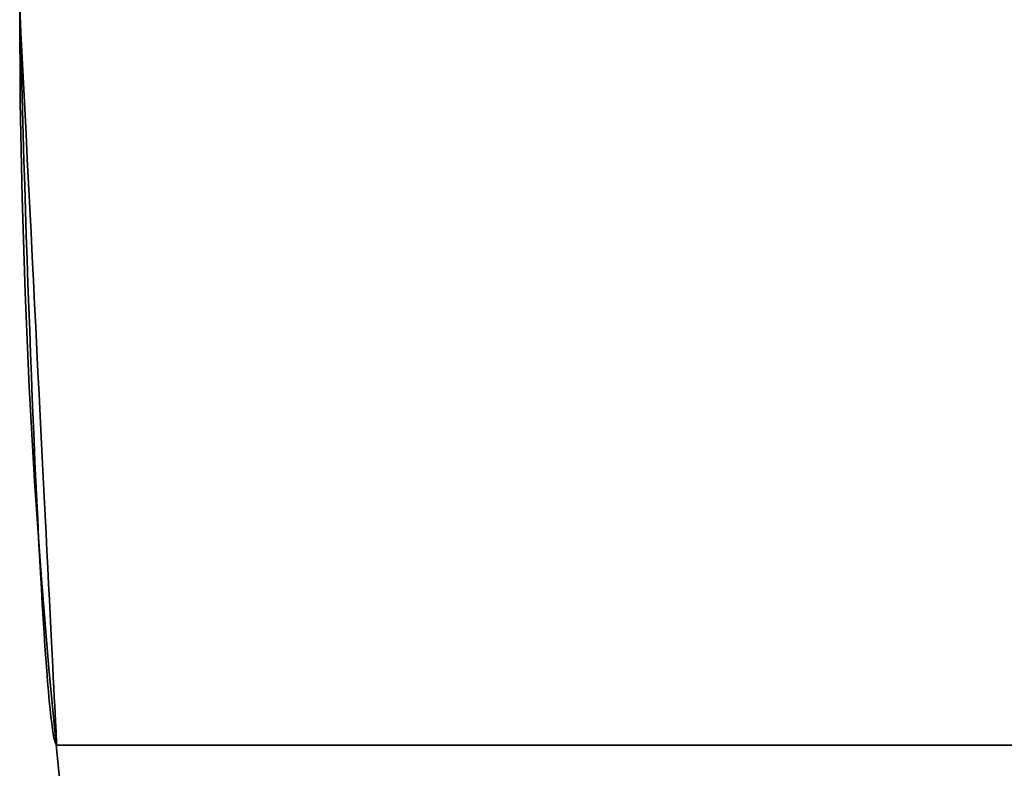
# Model space of a CAD drawing. Extents: x -3378 to 3007, y -425 to 173.
# Tile 119 of 256: x -1884.73 to -1882.73, y 72.45 to 73.98. Entities that reach past the tile are written whole.
import ezdxf

# ---------------------------------------------------------------- set-up
doc = ezdxf.new("R2010")
doc.units = 0
doc.layers.add('PREDEFINITO', color=7, linetype='CONTINUOUS')

msp = doc.modelspace()

# ---------------------------------------------------------------- linework, layer by layer
at = {"layer": 'PREDEFINITO'}
for p, q in [((-1884.7238, 73.9487, 2126.4991), (-1884.7252, 74.001, 2126.5)), ((-1884.7252, 74.001, 2123.5), (-1884.7238, 73.9487, 2123.5009)), ((-1884.7252, 74.001, 2347.0415), (-1884.7226, 73.9493, 2347.0424)), ((-1884.7226, 73.9493, 2350.0407), (-1884.7252, 74.001, 2350.0415)), ((-1884.7252, 74.001, 2570.5831), (-1884.7226, 73.9493, 2570.5839)), ((-1884.7226, 73.9493, 2573.5822), (-1884.7252, 74.001, 2573.5831)), ((-1884.7252, 74.001, 2797.1246), (-1884.7226, 73.9493, 2797.1238)), ((-1884.7226, 73.9493, 2794.1254), (-1884.7252, 74.001, 2794.1246)), ((-1884.7238, 73.9487, 3017.6671), (-1884.7252, 74.001, 3017.6661)), ((-1884.7252, 74.001, 3020.6661), (-1884.7238, 73.9487, 3020.6652)), ((-1884.7225, 73.8964, 2126.4963), (-1884.7238, 73.9487, 2126.4991)), ((-1884.7238, 73.9487, 2123.5009), (-1884.7225, 73.8964, 2123.5037)), ((-1884.7225, 73.8964, 3017.6698), (-1884.7238, 73.9487, 3017.6671)), ((-1884.7238, 73.9487, 3020.6652), (-1884.7225, 73.8964, 3020.6625)), ((-1884.7226, 73.9493, 2347.0424), (-1884.72, 73.8976, 2347.045)), ((-1884.72, 73.8976, 2350.0381), (-1884.7226, 73.9493, 2350.0407)), ((-1884.7226, 73.9493, 2570.5839), (-1884.72, 73.8976, 2570.5865)), ((-1884.72, 73.8976, 2573.5796), (-1884.7226, 73.9493, 2573.5822)), ((-1884.7226, 73.9493, 2797.1238), (-1884.72, 73.8976, 2797.1212)), ((-1884.72, 73.8976, 2794.1281), (-1884.7226, 73.9493, 2794.1254)), ((-1884.721, 73.8442, 2126.4918), (-1884.7225, 73.8964, 2126.4963)), ((-1884.7225, 73.8964, 2123.5037), (-1884.721, 73.8442, 2123.5082)), ((-1884.721, 73.8442, 3017.6744), (-1884.7225, 73.8964, 3017.6698)), ((-1884.7225, 73.8964, 3020.6625), (-1884.721, 73.8442, 3020.6579)), ((-1884.72, 73.8976, 2347.045), (-1884.7174, 73.846, 2347.0494)), ((-1884.7174, 73.846, 2350.0337), (-1884.72, 73.8976, 2350.0381)), ((-1884.72, 73.8976, 2570.5865), (-1884.7174, 73.846, 2570.5909)), ((-1884.7174, 73.846, 2573.5752), (-1884.72, 73.8976, 2573.5796)), ((-1884.72, 73.8976, 2797.1212), (-1884.7174, 73.846, 2797.1167)), ((-1884.7174, 73.846, 2794.1325), (-1884.72, 73.8976, 2794.1281)), ((-1884.7196, 73.7922, 2126.4854), (-1884.721, 73.8442, 2126.4918)), ((-1884.721, 73.8442, 2123.5082), (-1884.7196, 73.7922, 2123.5146)), ((-1884.7196, 73.7922, 3017.6808), (-1884.721, 73.8442, 3017.6744)), ((-1884.721, 73.8442, 3020.6579), (-1884.7196, 73.7922, 3020.6515)), ((-1884.7174, 73.846, 2347.0494), (-1884.7148, 73.7946, 2347.0556)), ((-1884.7148, 73.7946, 2350.0275), (-1884.7174, 73.846, 2350.0337)), ((-1884.7174, 73.846, 2570.5909), (-1884.7148, 73.7946, 2570.5971)), ((-1884.7148, 73.7946, 2573.569), (-1884.7174, 73.846, 2573.5752)), ((-1884.7174, 73.846, 2797.1167), (-1884.7148, 73.7946, 2797.1106)), ((-1884.7148, 73.7946, 2794.1386), (-1884.7174, 73.846, 2794.1325)), ((-1884.7181, 73.7405, 2126.4772), (-1884.7196, 73.7922, 2126.4854)), ((-1884.7196, 73.7922, 2123.5146), (-1884.7181, 73.7405, 2123.5228)), ((-1884.7181, 73.7405, 3017.689), (-1884.7196, 73.7922, 3017.6808)), ((-1884.7196, 73.7922, 3020.6515), (-1884.7181, 73.7405, 3020.6433)), ((-1884.7148, 73.7946, 2347.0556), (-1884.7123, 73.7435, 2347.0635)), ((-1884.7123, 73.7435, 2350.0195), (-1884.7148, 73.7946, 2350.0275)), ((-1884.7148, 73.7946, 2570.5971), (-1884.7123, 73.7435, 2570.6051)), ((-1884.7123, 73.7435, 2573.5611), (-1884.7148, 73.7946, 2573.569)), ((-1884.7148, 73.7946, 2797.1106), (-1884.7123, 73.7435, 2797.1026)), ((-1884.7123, 73.7435, 2794.1466), (-1884.7148, 73.7946, 2794.1386)), ((-1884.7166, 73.6891, 2126.4672), (-1884.7181, 73.7405, 2126.4772)), ((-1884.7181, 73.7405, 2123.5228), (-1884.7166, 73.6891, 2123.5328)), ((-1884.7166, 73.6891, 3017.6989), (-1884.7181, 73.7405, 3017.689)), ((-1884.7181, 73.7405, 3020.6433), (-1884.7166, 73.6891, 3020.6333)), ((-1884.7123, 73.7435, 2347.0635), (-1884.7097, 73.6926, 2347.0733)), ((-1884.7097, 73.6926, 2350.0098), (-1884.7123, 73.7435, 2350.0195)), ((-1884.7123, 73.7435, 2570.6051), (-1884.7097, 73.6926, 2570.6148)), ((-1884.7097, 73.6926, 2573.5513), (-1884.7123, 73.7435, 2573.5611)), ((-1884.7123, 73.7435, 2797.1026), (-1884.7097, 73.6926, 2797.0929)), ((-1884.7097, 73.6926, 2794.1563), (-1884.7123, 73.7435, 2794.1466)), ((-1884.715, 73.6381, 2126.4554), (-1884.7166, 73.6891, 2126.4672)), ((-1884.7166, 73.6891, 2123.5328), (-1884.715, 73.6381, 2123.5446)), ((-1884.715, 73.6381, 3017.7107), (-1884.7166, 73.6891, 3017.6989)), ((-1884.7166, 73.6891, 3020.6333), (-1884.715, 73.6381, 3020.6216)), ((-1884.7097, 73.6926, 2347.0733), (-1884.7072, 73.6422, 2347.0847)), ((-1884.7072, 73.6422, 2349.9983), (-1884.7097, 73.6926, 2350.0098)), ((-1884.7097, 73.6926, 2570.6148), (-1884.7072, 73.6422, 2570.6263)), ((-1884.7072, 73.6422, 2573.5399), (-1884.7097, 73.6926, 2573.5513)), ((-1884.7097, 73.6926, 2797.0929), (-1884.7072, 73.6422, 2797.0814)), ((-1884.7072, 73.6422, 2794.1678), (-1884.7097, 73.6926, 2794.1563)), ((-1884.7072, 73.6422, 2347.0847), (-1884.7047, 73.5921, 2347.098)), ((-1884.7047, 73.5921, 2349.9851), (-1884.7072, 73.6422, 2349.9983)), ((-1884.7072, 73.6422, 2570.6263), (-1884.7047, 73.5921, 2570.6395)), ((-1884.7047, 73.5921, 2573.5266), (-1884.7072, 73.6422, 2573.5399)), ((-1884.7072, 73.6422, 2797.0814), (-1884.7047, 73.5921, 2797.0682)), ((-1884.7047, 73.5921, 2794.181), (-1884.7072, 73.6422, 2794.1678)), ((-1884.7134, 73.5875, 2126.4419), (-1884.715, 73.6381, 2126.4554)), ((-1884.715, 73.6381, 2123.5446), (-1884.7134, 73.5875, 2123.5581)), ((-1884.7134, 73.5875, 3017.7243), (-1884.715, 73.6381, 3017.7107)), ((-1884.715, 73.6381, 3020.6216), (-1884.7134, 73.5875, 3020.608)), ((-1884.7118, 73.5375, 2126.4265), (-1884.7134, 73.5875, 2126.4419)), ((-1884.7134, 73.5875, 2123.5581), (-1884.7118, 73.5375, 2123.5734)), ((-1884.7118, 73.5375, 3017.7396), (-1884.7134, 73.5875, 3017.7243)), ((-1884.7134, 73.5875, 3020.608), (-1884.7118, 73.5375, 3020.5927)), ((-1884.7047, 73.5921, 2347.098), (-1884.7022, 73.5426, 2347.1129)), ((-1884.7022, 73.5426, 2349.9702), (-1884.7047, 73.5921, 2349.9851)), ((-1884.7047, 73.5921, 2570.6395), (-1884.7022, 73.5426, 2570.6544)), ((-1884.7022, 73.5426, 2573.5117), (-1884.7047, 73.5921, 2573.5266)), ((-1884.7047, 73.5921, 2797.0682), (-1884.7022, 73.5426, 2797.0532)), ((-1884.7022, 73.5426, 2794.196), (-1884.7047, 73.5921, 2794.181)), ((-1884.7022, 73.5426, 2347.1129), (-1884.6997, 73.4935, 2347.1295)), ((-1884.6997, 73.4935, 2349.9535), (-1884.7022, 73.5426, 2349.9702)), ((-1884.7022, 73.5426, 2570.6544), (-1884.6997, 73.4935, 2570.6711)), ((-1884.6997, 73.4935, 2573.4951), (-1884.7022, 73.5426, 2573.5117)), ((-1884.7022, 73.5426, 2797.0532), (-1884.6997, 73.4935, 2797.0366)), ((-1884.6997, 73.4935, 2794.2126), (-1884.7022, 73.5426, 2794.196)), ((-1884.7101, 73.4879, 2126.4095), (-1884.7118, 73.5375, 2126.4265)), ((-1884.7118, 73.5375, 2123.5734), (-1884.7101, 73.4879, 2123.5905)), ((-1884.7101, 73.4879, 3017.7566), (-1884.7118, 73.5375, 3017.7396)), ((-1884.7118, 73.5375, 3020.5927), (-1884.7101, 73.4879, 3020.5756)), ((-1884.7084, 73.4391, 2126.3907), (-1884.7101, 73.4879, 2126.4095)), ((-1884.7101, 73.4879, 2123.5905), (-1884.7084, 73.4391, 2123.6093)), ((-1884.7084, 73.4391, 3017.7754), (-1884.7101, 73.4879, 3017.7566)), ((-1884.7101, 73.4879, 3020.5756), (-1884.7084, 73.4391, 3020.5569)), ((-1884.6997, 73.4935, 2347.1295), (-1884.6973, 73.4451, 2347.1479)), ((-1884.6973, 73.4451, 2349.9352), (-1884.6997, 73.4935, 2349.9535)), ((-1884.6997, 73.4935, 2570.6711), (-1884.6973, 73.4451, 2570.6894)), ((-1884.6973, 73.4451, 2573.4767), (-1884.6997, 73.4935, 2573.4951)), ((-1884.6997, 73.4935, 2797.0366), (-1884.6973, 73.4451, 2797.0183)), ((-1884.6973, 73.4451, 2794.2309), (-1884.6997, 73.4935, 2794.2126)), ((-1884.6973, 73.4451, 2347.1479), (-1884.6949, 73.3974, 2347.1679)), ((-1884.6949, 73.3974, 2349.9152), (-1884.6973, 73.4451, 2349.9352)), ((-1884.6973, 73.4451, 2570.6894), (-1884.6949, 73.3974, 2570.7094)), ((-1884.6949, 73.3974, 2573.4567), (-1884.6973, 73.4451, 2573.4767)), ((-1884.6973, 73.4451, 2797.0183), (-1884.6949, 73.3974, 2796.9983)), ((-1884.6949, 73.3974, 2794.2509), (-1884.6973, 73.4451, 2794.2309)), ((-1884.7067, 73.3909, 2126.3703), (-1884.7084, 73.4391, 2126.3907)), ((-1884.7084, 73.4391, 2123.6093), (-1884.7067, 73.3909, 2123.6297)), ((-1884.7067, 73.3909, 3017.7959), (-1884.7084, 73.4391, 3017.7754)), ((-1884.7084, 73.4391, 3020.5569), (-1884.7067, 73.3909, 3020.5364)), ((-1884.7049, 73.3434, 2126.3482), (-1884.7067, 73.3909, 2126.3703)), ((-1884.7067, 73.3909, 2123.6297), (-1884.7049, 73.3434, 2123.6518)), ((-1884.7049, 73.3434, 3017.818), (-1884.7067, 73.3909, 3017.7959)), ((-1884.7067, 73.3909, 3020.5364), (-1884.7049, 73.3434, 3020.5143)), ((-1884.6949, 73.3974, 2347.1679), (-1884.6926, 73.3503, 2347.1895)), ((-1884.6926, 73.3503, 2349.8936), (-1884.6949, 73.3974, 2349.9152)), ((-1884.6949, 73.3974, 2570.7094), (-1884.6926, 73.3503, 2570.731)), ((-1884.6926, 73.3503, 2573.4351), (-1884.6949, 73.3974, 2573.4567)), ((-1884.6949, 73.3974, 2796.9983), (-1884.6926, 73.3503, 2796.9766)), ((-1884.6926, 73.3503, 2794.2726), (-1884.6949, 73.3974, 2794.2509)), ((-1884.7032, 73.2968, 2126.3244), (-1884.7049, 73.3434, 2126.3482)), ((-1884.7049, 73.3434, 2123.6518), (-1884.7032, 73.2968, 2123.6756)), ((-1884.7032, 73.2968, 3017.8418), (-1884.7049, 73.3434, 3017.818)), ((-1884.7049, 73.3434, 3020.5143), (-1884.7032, 73.2968, 3020.4905)), ((-1884.6926, 73.3503, 2347.1895), (-1884.6902, 73.3041, 2347.2127)), ((-1884.6902, 73.3041, 2349.8703), (-1884.6926, 73.3503, 2349.8936)), ((-1884.6926, 73.3503, 2570.731), (-1884.6902, 73.3041, 2570.7543)), ((-1884.6902, 73.3041, 2573.4119), (-1884.6926, 73.3503, 2573.4351)), ((-1884.6926, 73.3503, 2796.9766), (-1884.6902, 73.3041, 2796.9534)), ((-1884.6902, 73.3041, 2794.2958), (-1884.6926, 73.3503, 2794.2726)), ((-1884.6902, 73.3041, 2347.2127), (-1884.688, 73.2587, 2347.2376)), ((-1884.688, 73.2587, 2349.8455), (-1884.6902, 73.3041, 2349.8703)), ((-1884.6902, 73.3041, 2570.7543), (-1884.688, 73.2587, 2570.7791)), ((-1884.688, 73.2587, 2573.387), (-1884.6902, 73.3041, 2573.4119)), ((-1884.6902, 73.3041, 2796.9534), (-1884.688, 73.2587, 2796.9286)), ((-1884.688, 73.2587, 2794.3206), (-1884.6902, 73.3041, 2794.2958)), ((-1884.7014, 73.251, 2126.299), (-1884.7032, 73.2968, 2126.3244)), ((-1884.7032, 73.2968, 2123.6756), (-1884.7014, 73.251, 2123.701)), ((-1884.7014, 73.251, 3017.8671), (-1884.7032, 73.2968, 3017.8418)), ((-1884.7032, 73.2968, 3020.4905), (-1884.7014, 73.251, 3020.4651)), ((-1884.6996, 73.2061, 2126.272), (-1884.7014, 73.251, 2126.299)), ((-1884.7014, 73.251, 2123.701), (-1884.6996, 73.2061, 2123.728)), ((-1884.6996, 73.2061, 3017.8941), (-1884.7014, 73.251, 3017.8671)), ((-1884.7014, 73.251, 3020.4651), (-1884.6996, 73.2061, 3020.4382)), ((-1884.688, 73.2587, 2347.2376), (-1884.6857, 73.2141, 2347.264)), ((-1884.6857, 73.2141, 2349.8191), (-1884.688, 73.2587, 2349.8455)), ((-1884.688, 73.2587, 2570.7791), (-1884.6857, 73.2141, 2570.8055)), ((-1884.6857, 73.2141, 2573.3606), (-1884.688, 73.2587, 2573.387)), ((-1884.688, 73.2587, 2796.9286), (-1884.6857, 73.2141, 2796.9022)), ((-1884.6857, 73.2141, 2794.347), (-1884.688, 73.2587, 2794.3206)), ((-1884.6978, 73.1622, 2126.2435), (-1884.6996, 73.2061, 2126.272)), ((-1884.6996, 73.2061, 2123.728), (-1884.6978, 73.1622, 2123.7565)), ((-1884.6978, 73.1622, 3017.9226), (-1884.6996, 73.2061, 3017.8941)), ((-1884.6996, 73.2061, 3020.4382), (-1884.6978, 73.1622, 3020.4097)), ((-1884.6857, 73.2141, 2347.264), (-1884.6835, 73.1705, 2347.2919)), ((-1884.6835, 73.1705, 2349.7912), (-1884.6857, 73.2141, 2349.8191)), ((-1884.6857, 73.2141, 2570.8055), (-1884.6835, 73.1705, 2570.8334)), ((-1884.6835, 73.1705, 2573.3327), (-1884.6857, 73.2141, 2573.3606)), ((-1884.6857, 73.2141, 2796.9022), (-1884.6835, 73.1705, 2796.8743)), ((-1884.6835, 73.1705, 2794.375), (-1884.6857, 73.2141, 2794.347)), ((-1884.696, 73.1193, 2126.2135), (-1884.6978, 73.1622, 2126.2435)), ((-1884.6978, 73.1622, 2123.7565), (-1884.696, 73.1193, 2123.7865)), ((-1884.696, 73.1193, 3017.9526), (-1884.6978, 73.1622, 3017.9226)), ((-1884.6978, 73.1622, 3020.4097), (-1884.696, 73.1193, 3020.3796)), ((-1884.6835, 73.1705, 2347.2919), (-1884.6814, 73.1279, 2347.3213)), ((-1884.6814, 73.1279, 2349.7618), (-1884.6835, 73.1705, 2349.7912)), ((-1884.6835, 73.1705, 2570.8334), (-1884.6814, 73.1279, 2570.8628)), ((-1884.6814, 73.1279, 2573.3033), (-1884.6835, 73.1705, 2573.3327)), ((-1884.6835, 73.1705, 2796.8743), (-1884.6814, 73.1279, 2796.8449)), ((-1884.6814, 73.1279, 2794.4044), (-1884.6835, 73.1705, 2794.375)), ((-1884.6814, 73.1279, 2347.3213), (-1884.6793, 73.0863, 2347.3522)), ((-1884.6793, 73.0863, 2349.7309), (-1884.6814, 73.1279, 2349.7618)), ((-1884.6814, 73.1279, 2570.8628), (-1884.6793, 73.0863, 2570.8937)), ((-1884.6793, 73.0863, 2573.2725), (-1884.6814, 73.1279, 2573.3033)), ((-1884.6814, 73.1279, 2796.8449), (-1884.6793, 73.0863, 2796.814)), ((-1884.6793, 73.0863, 2794.4352), (-1884.6814, 73.1279, 2794.4044)), ((-1884.6941, 73.0775, 2126.182), (-1884.696, 73.1193, 2126.2135)), ((-1884.696, 73.1193, 2123.7865), (-1884.6941, 73.0775, 2123.818)), ((-1884.6941, 73.0775, 3017.9841), (-1884.696, 73.1193, 3017.9526)), ((-1884.696, 73.1193, 3020.3796), (-1884.6941, 73.0775, 3020.3481)), ((-1884.6793, 73.0863, 2347.3522), (-1884.6773, 73.0458, 2347.3844)), ((-1884.6773, 73.0458, 2349.6986), (-1884.6793, 73.0863, 2349.7309)), ((-1884.6793, 73.0863, 2570.8937), (-1884.6773, 73.0458, 2570.926)), ((-1884.6773, 73.0458, 2573.2402), (-1884.6793, 73.0863, 2573.2725)), ((-1884.6793, 73.0863, 2796.814), (-1884.6773, 73.0458, 2796.7817)), ((-1884.6773, 73.0458, 2794.4675), (-1884.6793, 73.0863, 2794.4352)), ((-1884.6923, 73.0368, 2126.1491), (-1884.6941, 73.0775, 2126.182)), ((-1884.6941, 73.0775, 2123.818), (-1884.6923, 73.0368, 2123.8509)), ((-1884.6923, 73.0368, 3018.0171), (-1884.6941, 73.0775, 3017.9841)), ((-1884.6941, 73.0775, 3020.3481), (-1884.6923, 73.0368, 3020.3152)), ((-1884.6773, 73.0458, 2347.3844), (-1884.6753, 73.0065, 2347.4181)), ((-1884.6753, 73.0065, 2349.665), (-1884.6773, 73.0458, 2349.6986)), ((-1884.6773, 73.0458, 2570.926), (-1884.6753, 73.0065, 2570.9596)), ((-1884.6753, 73.0065, 2573.2065), (-1884.6773, 73.0458, 2573.2402)), ((-1884.6773, 73.0458, 2796.7817), (-1884.6753, 73.0065, 2796.748)), ((-1884.6753, 73.0065, 2794.5012), (-1884.6773, 73.0458, 2794.4675)), ((-1884.6904, 72.9973, 2126.1147), (-1884.6923, 73.0368, 2126.1491)), ((-1884.6923, 73.0368, 2123.8509), (-1884.6904, 72.9973, 2123.8853)), ((-1884.6904, 72.9973, 3018.0514), (-1884.6923, 73.0368, 3018.0171)), ((-1884.6923, 73.0368, 3020.3152), (-1884.6904, 72.9973, 3020.2808)), ((-1884.6753, 73.0065, 2347.4181), (-1884.6734, 72.9683, 2347.4531)), ((-1884.6734, 72.9683, 2349.63), (-1884.6753, 73.0065, 2349.665)), ((-1884.6753, 73.0065, 2570.9596), (-1884.6734, 72.9683, 2570.9946)), ((-1884.6734, 72.9683, 2573.1715), (-1884.6753, 73.0065, 2573.2065)), ((-1884.6753, 73.0065, 2796.748), (-1884.6734, 72.9683, 2796.713)), ((-1884.6734, 72.9683, 2794.5362), (-1884.6753, 73.0065, 2794.5012)), ((-1884.6886, 72.959, 2126.079), (-1884.6904, 72.9973, 2126.1147)), ((-1884.6904, 72.9973, 2123.8853), (-1884.6886, 72.959, 2123.921)), ((-1884.6886, 72.959, 3018.0871), (-1884.6904, 72.9973, 3018.0514)), ((-1884.6904, 72.9973, 3020.2808), (-1884.6886, 72.959, 3020.2451)), ((-1884.6734, 72.9683, 2347.4531), (-1884.6716, 72.9314, 2347.4894)), ((-1884.6716, 72.9314, 2349.5937), (-1884.6734, 72.9683, 2349.63)), ((-1884.6734, 72.9683, 2570.9946), (-1884.6716, 72.9314, 2571.0309)), ((-1884.6716, 72.9314, 2573.1352), (-1884.6734, 72.9683, 2573.1715)), ((-1884.6734, 72.9683, 2796.713), (-1884.6716, 72.9314, 2796.6767)), ((-1884.6716, 72.9314, 2794.5725), (-1884.6734, 72.9683, 2794.5362)), ((-1884.6867, 72.922, 2126.042), (-1884.6886, 72.959, 2126.079)), ((-1884.6886, 72.959, 2123.921), (-1884.6867, 72.922, 2123.958)), ((-1884.6867, 72.922, 3018.1242), (-1884.6886, 72.959, 3018.0871)), ((-1884.6886, 72.959, 3020.2451), (-1884.6867, 72.922, 3020.2081)), ((-1884.6849, 72.8863, 2126.0037), (-1884.6867, 72.922, 2126.042)), ((-1884.6867, 72.922, 2123.958), (-1884.6849, 72.8863, 2123.9963)), ((-1884.6849, 72.8863, 3018.1624), (-1884.6867, 72.922, 3018.1242)), ((-1884.6867, 72.922, 3020.2081), (-1884.6849, 72.8863, 3020.1698)), ((-1884.6716, 72.9314, 2347.4894), (-1884.6698, 72.8957, 2347.527)), ((-1884.6698, 72.8957, 2349.5561), (-1884.6716, 72.9314, 2349.5937)), ((-1884.6716, 72.9314, 2571.0309), (-1884.6698, 72.8957, 2571.0685)), ((-1884.6698, 72.8957, 2573.0976), (-1884.6716, 72.9314, 2573.1352)), ((-1884.6716, 72.9314, 2796.6767), (-1884.6698, 72.8957, 2796.6392)), ((-1884.6698, 72.8957, 2794.61), (-1884.6716, 72.9314, 2794.5725)), ((-1884.683, 72.852, 2125.9642), (-1884.6849, 72.8863, 2126.0037)), ((-1884.6849, 72.8863, 2123.9963), (-1884.683, 72.852, 2124.0358)), ((-1884.683, 72.852, 3018.2019), (-1884.6849, 72.8863, 3018.1624)), ((-1884.6849, 72.8863, 3020.1698), (-1884.683, 72.852, 3020.1303)), ((-1884.6698, 72.8957, 2347.527), (-1884.668, 72.8614, 2347.5657)), ((-1884.668, 72.8614, 2349.5173), (-1884.6698, 72.8957, 2349.5561)), ((-1884.6698, 72.8957, 2571.0685), (-1884.668, 72.8614, 2571.1073)), ((-1884.668, 72.8614, 2573.0589), (-1884.6698, 72.8957, 2573.0976)), ((-1884.6698, 72.8957, 2796.6392), (-1884.668, 72.8614, 2796.6004)), ((-1884.668, 72.8614, 2794.6488), (-1884.6698, 72.8957, 2794.61)), ((-1884.668, 72.8614, 2347.5657), (-1884.6664, 72.8284, 2347.6057)), ((-1884.6664, 72.8284, 2349.4774), (-1884.668, 72.8614, 2349.5173)), ((-1884.668, 72.8614, 2571.1073), (-1884.6664, 72.8284, 2571.1472)), ((-1884.6664, 72.8284, 2573.0189), (-1884.668, 72.8614, 2573.0589)), ((-1884.668, 72.8614, 2796.6004), (-1884.6664, 72.8284, 2796.5605)), ((-1884.6664, 72.8284, 2794.6887), (-1884.668, 72.8614, 2794.6488)), ((-1884.6812, 72.819, 2125.9235), (-1884.683, 72.852, 2125.9642)), ((-1884.683, 72.852, 2124.0358), (-1884.6812, 72.819, 2124.0765)), ((-1884.6812, 72.819, 3018.2426), (-1884.683, 72.852, 3018.2019)), ((-1884.683, 72.852, 3020.1303), (-1884.6812, 72.819, 3020.0896)), ((-1884.6664, 72.8284, 2347.6057), (-1884.6648, 72.7968, 2347.6467)), ((-1884.6648, 72.7968, 2349.4363), (-1884.6664, 72.8284, 2349.4774)), ((-1884.6664, 72.8284, 2571.1472), (-1884.6648, 72.7968, 2571.1883)), ((-1884.6648, 72.7968, 2572.9779), (-1884.6664, 72.8284, 2573.0189)), ((-1884.6664, 72.8284, 2796.5605), (-1884.6648, 72.7968, 2796.5194)), ((-1884.6648, 72.7968, 2794.7298), (-1884.6664, 72.8284, 2794.6887)), ((-1884.6793, 72.7875, 2125.8817), (-1884.6812, 72.819, 2125.9235)), ((-1884.6812, 72.819, 2124.0765), (-1884.6793, 72.7875, 2124.1183)), ((-1884.6793, 72.7875, 3018.2844), (-1884.6812, 72.819, 3018.2426)), ((-1884.6812, 72.819, 3020.0896), (-1884.6793, 72.7875, 3020.0478)), ((-1884.6775, 72.7575, 2125.8388), (-1884.6793, 72.7875, 2125.8817)), ((-1884.6793, 72.7875, 2124.1183), (-1884.6775, 72.7575, 2124.1612)), ((-1884.6775, 72.7575, 3018.3273), (-1884.6793, 72.7875, 3018.2844)), ((-1884.6793, 72.7875, 3020.0478), (-1884.6775, 72.7575, 3020.005)), ((-1884.6648, 72.7968, 2347.6467), (-1884.6633, 72.7666, 2347.6888)), ((-1884.6633, 72.7666, 2349.3942), (-1884.6648, 72.7968, 2349.4363)), ((-1884.6648, 72.7968, 2571.1883), (-1884.6633, 72.7666, 2571.2304)), ((-1884.6633, 72.7666, 2572.9358), (-1884.6648, 72.7968, 2572.9779)), ((-1884.6648, 72.7968, 2796.5194), (-1884.6633, 72.7666, 2796.4773)), ((-1884.6633, 72.7666, 2794.7719), (-1884.6648, 72.7968, 2794.7298)), ((-1884.6633, 72.7666, 2347.6888), (-1884.6619, 72.7379, 2347.732)), ((-1884.6619, 72.7379, 2349.3511), (-1884.6633, 72.7666, 2349.3942)), ((-1884.6633, 72.7666, 2571.2304), (-1884.6619, 72.7379, 2571.2735)), ((-1884.6619, 72.7379, 2572.8926), (-1884.6633, 72.7666, 2572.9358)), ((-1884.6633, 72.7666, 2796.4773), (-1884.6619, 72.7379, 2796.4342)), ((-1884.6619, 72.7379, 2794.8151), (-1884.6633, 72.7666, 2794.7719)), ((-1884.6757, 72.729, 2125.7949), (-1884.6775, 72.7575, 2125.8388)), ((-1884.6775, 72.7575, 2124.1612), (-1884.6757, 72.729, 2124.2051)), ((-1884.6757, 72.729, 3018.3712), (-1884.6775, 72.7575, 3018.3273)), ((-1884.6775, 72.7575, 3020.005), (-1884.6757, 72.729, 3019.961)), ((-1884.6739, 72.702, 2125.75), (-1884.6757, 72.729, 2125.7949)), ((-1884.6757, 72.729, 2124.2051), (-1884.6739, 72.702, 2124.25)), ((-1884.6739, 72.702, 3018.4161), (-1884.6757, 72.729, 3018.3712)), ((-1884.6757, 72.729, 3019.961), (-1884.6739, 72.702, 3019.9162)), ((-1884.6619, 72.7379, 2347.732), (-1884.6605, 72.7108, 2347.7761)), ((-1884.6605, 72.7108, 2349.307), (-1884.6619, 72.7379, 2349.3511)), ((-1884.6619, 72.7379, 2571.2735), (-1884.6605, 72.7108, 2571.3176)), ((-1884.6605, 72.7108, 2572.8485), (-1884.6619, 72.7379, 2572.8926)), ((-1884.6619, 72.7379, 2796.4342), (-1884.6605, 72.7108, 2796.3901)), ((-1884.6605, 72.7108, 2794.8592), (-1884.6619, 72.7379, 2794.8151)), ((-1884.6721, 72.6766, 2125.7042), (-1884.6739, 72.702, 2125.75)), ((-1884.6739, 72.702, 2124.25), (-1884.6721, 72.6766, 2124.2958)), ((-1884.6721, 72.6766, 3018.4619), (-1884.6739, 72.702, 3018.4161)), ((-1884.6739, 72.702, 3019.9162), (-1884.6721, 72.6766, 3019.8704)), ((-1884.6605, 72.7108, 2347.7761), (-1884.6592, 72.6851, 2347.8211)), ((-1884.6592, 72.6851, 2349.262), (-1884.6605, 72.7108, 2349.307)), ((-1884.6605, 72.7108, 2571.3176), (-1884.6592, 72.6851, 2571.3626)), ((-1884.6592, 72.6851, 2572.8035), (-1884.6605, 72.7108, 2572.8485)), ((-1884.6605, 72.7108, 2796.3901), (-1884.6592, 72.6851, 2796.345)), ((-1884.6592, 72.6851, 2794.9042), (-1884.6605, 72.7108, 2794.8592)), ((-1884.6592, 72.6851, 2347.8211), (-1884.658, 72.6611, 2347.867)), ((-1884.658, 72.6611, 2349.2161), (-1884.6592, 72.6851, 2349.262)), ((-1884.6592, 72.6851, 2571.3626), (-1884.658, 72.6611, 2571.4085)), ((-1884.658, 72.6611, 2572.7576), (-1884.6592, 72.6851, 2572.8035)), ((-1884.6592, 72.6851, 2796.345), (-1884.658, 72.6611, 2796.2992)), ((-1884.658, 72.6611, 2794.9501), (-1884.6592, 72.6851, 2794.9042)), ((-1884.6703, 72.6529, 2125.6576), (-1884.6721, 72.6766, 2125.7042)), ((-1884.6721, 72.6766, 2124.2958), (-1884.6703, 72.6529, 2124.3424)), ((-1884.6703, 72.6529, 3018.5085), (-1884.6721, 72.6766, 3018.4619)), ((-1884.6721, 72.6766, 3019.8704), (-1884.6703, 72.6529, 3019.8237)), ((-1884.658, 72.6611, 2347.867), (-1884.6569, 72.6386, 2347.9137)), ((-1884.6569, 72.6386, 2349.1694), (-1884.658, 72.6611, 2349.2161)), ((-1884.658, 72.6611, 2571.4085), (-1884.6569, 72.6386, 2571.4552)), ((-1884.6569, 72.6386, 2572.7109), (-1884.658, 72.6611, 2572.7576)), ((-1884.658, 72.6611, 2796.2992), (-1884.6569, 72.6386, 2796.2525)), ((-1884.6569, 72.6386, 2794.9967), (-1884.658, 72.6611, 2794.9501)), ((-1884.6686, 72.6307, 2125.6101), (-1884.6703, 72.6529, 2125.6576)), ((-1884.6703, 72.6529, 2124.3424), (-1884.6686, 72.6307, 2124.3899)), ((-1884.6686, 72.6307, 3018.556), (-1884.6703, 72.6529, 3018.5085)), ((-1884.6703, 72.6529, 3019.8237), (-1884.6686, 72.6307, 3019.7763)), ((-1884.6668, 72.6103, 2125.5619), (-1884.6686, 72.6307, 2125.6101)), ((-1884.6686, 72.6307, 2124.3899), (-1884.6668, 72.6103, 2124.4381)), ((-1884.6668, 72.6103, 3018.6042), (-1884.6686, 72.6307, 3018.556)), ((-1884.6686, 72.6307, 3019.7763), (-1884.6668, 72.6103, 3019.7281)), ((-1884.6569, 72.6386, 2347.9137), (-1884.6558, 72.6177, 2347.9611)), ((-1884.6558, 72.6177, 2349.122), (-1884.6569, 72.6386, 2349.1694)), ((-1884.6569, 72.6386, 2571.4552), (-1884.6558, 72.6177, 2571.5026)), ((-1884.6558, 72.6177, 2572.6635), (-1884.6569, 72.6386, 2572.7109)), ((-1884.6569, 72.6386, 2796.2525), (-1884.6558, 72.6177, 2796.205)), ((-1884.6558, 72.6177, 2795.0442), (-1884.6569, 72.6386, 2794.9967)), ((-1884.6652, 72.5915, 2125.5131), (-1884.6668, 72.6103, 2125.5619)), ((-1884.6668, 72.6103, 2124.4381), (-1884.6652, 72.5915, 2124.4869)), ((-1884.6652, 72.5915, 3018.6531), (-1884.6668, 72.6103, 3018.6042)), ((-1884.6668, 72.6103, 3019.7281), (-1884.6652, 72.5915, 3019.6792)), ((-1884.6558, 72.6177, 2347.9611), (-1884.6549, 72.5985, 2348.0092)), ((-1884.6549, 72.5985, 2349.0738), (-1884.6558, 72.6177, 2349.122)), ((-1884.6558, 72.6177, 2571.5026), (-1884.6549, 72.5985, 2571.5508)), ((-1884.6549, 72.5985, 2572.6154), (-1884.6558, 72.6177, 2572.6635)), ((-1884.6558, 72.6177, 2796.205), (-1884.6549, 72.5985, 2796.1569)), ((-1884.6549, 72.5985, 2795.0923), (-1884.6558, 72.6177, 2795.0442)), ((-1884.6635, 72.5745, 2125.4636), (-1884.6652, 72.5915, 2125.5131)), ((-1884.6652, 72.5915, 2124.4869), (-1884.6635, 72.5745, 2124.5364)), ((-1884.6635, 72.5745, 3018.7026), (-1884.6652, 72.5915, 3018.6531)), ((-1884.6652, 72.5915, 3019.6792), (-1884.6635, 72.5745, 3019.6297)), ((-1884.6549, 72.5985, 2348.0092), (-1884.654, 72.581, 2348.058)), ((-1884.654, 72.581, 2349.0251), (-1884.6549, 72.5985, 2349.0738)), ((-1884.6549, 72.5985, 2571.5508), (-1884.654, 72.581, 2571.5995)), ((-1884.654, 72.581, 2572.5666), (-1884.6549, 72.5985, 2572.6154)), ((-1884.6549, 72.5985, 2796.1569), (-1884.654, 72.581, 2796.1082)), ((-1884.654, 72.581, 2795.1411), (-1884.6549, 72.5985, 2795.0923)), ((-1884.654, 72.581, 2348.058), (-1884.6532, 72.5652, 2348.1073)), ((-1884.6532, 72.5652, 2348.9757), (-1884.654, 72.581, 2349.0251)), ((-1884.654, 72.581, 2571.5995), (-1884.6532, 72.5652, 2571.6489)), ((-1884.6532, 72.5652, 2572.5173), (-1884.654, 72.581, 2572.5666)), ((-1884.654, 72.581, 2796.1082), (-1884.6532, 72.5652, 2796.0588)), ((-1884.6532, 72.5652, 2795.1904), (-1884.654, 72.581, 2795.1411)), ((-1884.6618, 72.5592, 2125.4135), (-1884.6635, 72.5745, 2125.4636)), ((-1884.6635, 72.5745, 2124.5364), (-1884.6618, 72.5592, 2124.5865)), ((-1884.6618, 72.5592, 3018.7526), (-1884.6635, 72.5745, 3018.7026)), ((-1884.6635, 72.5745, 3019.6297), (-1884.6618, 72.5592, 3019.5796)), ((-1884.6532, 72.5652, 2348.1073), (-1884.6525, 72.551, 2348.1572)), ((-1884.6525, 72.551, 2348.9259), (-1884.6532, 72.5652, 2348.9757)), ((-1884.6532, 72.5652, 2571.6489), (-1884.6525, 72.551, 2571.6987)), ((-1884.6525, 72.551, 2572.4674), (-1884.6532, 72.5652, 2572.5173)), ((-1884.6532, 72.5652, 2796.0588), (-1884.6525, 72.551, 2796.009)), ((-1884.6525, 72.551, 2795.2402), (-1884.6532, 72.5652, 2795.1904)), ((-1884.6602, 72.5456, 2125.3629), (-1884.6618, 72.5592, 2125.4135)), ((-1884.6618, 72.5592, 2124.5865), (-1884.6602, 72.5456, 2124.6371)), ((-1884.6602, 72.5456, 3018.8032), (-1884.6618, 72.5592, 3018.7526)), ((-1884.6618, 72.5592, 3019.5796), (-1884.6602, 72.5456, 3019.5291)), ((-1884.6586, 72.5338, 2125.3119), (-1884.6602, 72.5456, 2125.3629)), ((-1884.6602, 72.5456, 2124.6371), (-1884.6586, 72.5338, 2124.6881)), ((-1884.6586, 72.5338, 3018.8542), (-1884.6602, 72.5456, 3018.8032)), ((-1884.6602, 72.5456, 3019.5291), (-1884.6586, 72.5338, 3019.478)), ((-1884.6525, 72.551, 2348.1572), (-1884.6519, 72.5386, 2348.2075)), ((-1884.6519, 72.5386, 2348.8756), (-1884.6525, 72.551, 2348.9259)), ((-1884.6525, 72.551, 2571.6987), (-1884.6519, 72.5386, 2571.749)), ((-1884.6519, 72.5386, 2572.4171), (-1884.6525, 72.551, 2572.4674)), ((-1884.6525, 72.551, 2796.009), (-1884.6519, 72.5386, 2795.9586)), ((-1884.6519, 72.5386, 2795.2906), (-1884.6525, 72.551, 2795.2402)), ((-1884.6571, 72.5238, 2125.2605), (-1884.6586, 72.5338, 2125.3119)), ((-1884.6586, 72.5338, 2124.6881), (-1884.6571, 72.5238, 2124.7395)), ((-1884.6571, 72.5238, 3018.9056), (-1884.6586, 72.5338, 3018.8542)), ((-1884.6586, 72.5338, 3019.478), (-1884.6571, 72.5238, 3019.4266)), ((-1884.6556, 72.5156, 2125.2088), (-1884.6571, 72.5238, 2125.2605)), ((-1884.6571, 72.5238, 2124.7395), (-1884.6556, 72.5156, 2124.7912)), ((-1884.6556, 72.5156, 3018.9574), (-1884.6571, 72.5238, 3018.9056)), ((-1884.6571, 72.5238, 3019.4266), (-1884.6556, 72.5156, 3019.3749)), ((-1884.6519, 72.5386, 2348.2075), (-1884.6513, 72.528, 2348.2582)), ((-1884.6513, 72.528, 2348.8249), (-1884.6519, 72.5386, 2348.8756)), ((-1884.6519, 72.5386, 2571.749), (-1884.6513, 72.528, 2571.7997)), ((-1884.6513, 72.528, 2572.3664), (-1884.6519, 72.5386, 2572.4171)), ((-1884.6519, 72.5386, 2795.9586), (-1884.6513, 72.528, 2795.9079)), ((-1884.6513, 72.528, 2795.3413), (-1884.6519, 72.5386, 2795.2906)), ((-1884.6513, 72.528, 2348.2582), (-1884.6509, 72.5191, 2348.3093)), ((-1884.6509, 72.5191, 2348.7738), (-1884.6513, 72.528, 2348.8249)), ((-1884.6513, 72.528, 2571.7997), (-1884.6509, 72.5191, 2571.8508)), ((-1884.6509, 72.5191, 2572.3153), (-1884.6513, 72.528, 2572.3664)), ((-1884.6513, 72.528, 2795.9079), (-1884.6509, 72.5191, 2795.8569)), ((-1884.6509, 72.5191, 2795.3923), (-1884.6513, 72.528, 2795.3413)), ((-1884.6541, 72.5093, 2125.1568), (-1884.6556, 72.5156, 2125.2088)), ((-1884.6556, 72.5156, 2124.7912), (-1884.6541, 72.5093, 2124.8432)), ((-1884.6541, 72.5093, 3019.0093), (-1884.6556, 72.5156, 3018.9574)), ((-1884.6556, 72.5156, 3019.3749), (-1884.6541, 72.5093, 3019.323)), ((-1884.6527, 72.5047, 2125.1047), (-1884.6541, 72.5093, 2125.1568)), ((-1884.6541, 72.5093, 2124.8432), (-1884.6527, 72.5047, 2124.8953)), ((-1884.6527, 72.5047, 3019.0615), (-1884.6541, 72.5093, 3019.0093)), ((-1884.6541, 72.5093, 3019.323), (-1884.6527, 72.5047, 3019.2708)), ((-1884.6513, 72.5019, 2125.0524), (-1884.6527, 72.5047, 2125.1047)), ((-1884.6527, 72.5047, 2124.8953), (-1884.6513, 72.5019, 2124.9476)), ((-1884.6513, 72.5019, 3019.1138), (-1884.6527, 72.5047, 3019.0615)), ((-1884.6527, 72.5047, 3019.2708), (-1884.6513, 72.5019, 3019.2185)), ((-1884.65, 72.501, 2125), (-1884.6513, 72.5019, 2125.0524)), ((-1884.6513, 72.5019, 2124.9476), (-1884.65, 72.501, 2125)), ((-1884.65, 72.501, 3019.1661), (-1884.6513, 72.5019, 3019.1138)), ((-1884.6513, 72.5019, 3019.2185), (-1884.65, 72.501, 3019.1661)), ((-1884.6509, 72.5191, 2348.3093), (-1884.6505, 72.512, 2348.3606)), ((-1884.6505, 72.512, 2348.7225), (-1884.6509, 72.5191, 2348.7738)), ((-1884.6509, 72.5191, 2571.8508), (-1884.6505, 72.512, 2571.9021)), ((-1884.6505, 72.512, 2572.264), (-1884.6509, 72.5191, 2572.3153)), ((-1884.6509, 72.5191, 2795.8569), (-1884.6505, 72.512, 2795.8056)), ((-1884.6505, 72.512, 2795.4437), (-1884.6509, 72.5191, 2795.3923)), ((-1884.6505, 72.512, 2348.3606), (-1884.6503, 72.5066, 2348.4121)), ((-1884.6503, 72.5066, 2348.6709), (-1884.6505, 72.512, 2348.7225)), ((-1884.6505, 72.512, 2571.9021), (-1884.6503, 72.5066, 2571.9537)), ((-1884.6503, 72.5066, 2572.2125), (-1884.6505, 72.512, 2572.264)), ((-1884.6505, 72.512, 2795.8056), (-1884.6503, 72.5066, 2795.754)), ((-1884.6503, 72.5066, 2795.4952), (-1884.6505, 72.512, 2795.4437)), ((-1884.6503, 72.5066, 2348.4121), (-1884.6501, 72.503, 2348.4638)), ((-1884.6501, 72.503, 2348.6192), (-1884.6503, 72.5066, 2348.6709)), ((-1884.6503, 72.5066, 2571.9537), (-1884.6501, 72.503, 2572.0054)), ((-1884.6501, 72.503, 2572.1608), (-1884.6503, 72.5066, 2572.2125)), ((-1884.6503, 72.5066, 2795.754), (-1884.6501, 72.503, 2795.7023)), ((-1884.6501, 72.503, 2795.5469), (-1884.6503, 72.5066, 2795.4952)), ((-1884.6501, 72.503, 2348.4638), (-1884.65, 72.5012, 2348.5156)), ((-1884.65, 72.5012, 2348.5674), (-1884.6501, 72.503, 2348.6192)), ((-1884.6501, 72.503, 2572.0054), (-1884.65, 72.5012, 2572.0572)), ((-1884.65, 72.5012, 2572.109), (-1884.6501, 72.503, 2572.1608)), ((-1884.6501, 72.503, 2795.7023), (-1884.65, 72.5012, 2795.6505)), ((-1884.65, 72.5012, 2795.5987), (-1884.6501, 72.503, 2795.5469)), ((-1884.65, 72.5012, 2348.5156), (-1884.65, 72.5012, 2348.5674)), ((-1884.65, 72.5012, 2572.0572), (-1884.65, 72.5012, 2572.109)), ((-1884.65, 72.5012, 2795.6505), (-1884.65, 72.5012, 2795.5987)), ((-1884.65, 72.501, 2125), (-1869.7252, 72.501, 2125)), ((-1884.65, 72.501, 3019.1661), (-1869.7252, 72.501, 3019.1661)), ((-1869.7252, 72.501, 2348.5415), (-1884.65, 72.501, 2348.5415)), ((-1869.7252, 72.501, 2572.0831), (-1884.65, 72.501, 2572.0831)), ((-1869.7252, 72.501, 2795.6246), (-1884.65, 72.501, 2795.6246))]:
    msp.add_line(p, q, dxfattribs=at)
at = {"layer": 'PREDEFINITO', "extrusion": (1.51582e-14, 1.51582e-14, -1)}
for centre in [(1869.7252, 74.001, -3155), (1869.7252, 74.001, -3175), (1869.7252, 74.001, -3165)]:
    msp.add_circle(centre, 15, dxfattribs=at)
at = {"layer": 'PREDEFINITO', "extrusion": (-1.51582e-14, -1.51582e-14, -1)}
for centre in [(1869.7252, 74.001, -1255), (1869.7252, 74.001, -1235), (1869.7252, 74.001, -1245)]:
    msp.add_circle(centre, 15, dxfattribs=at)
at = {"layer": 'PREDEFINITO'}
for centre in [(-1869.7252, 74.001, 1255), (-1869.7252, 74.001, 3155), (-1869.7252, 74.001, 2205)]:
    msp.add_circle(centre, 15, dxfattribs=at)

doc.saveas('drawing.dxf')
